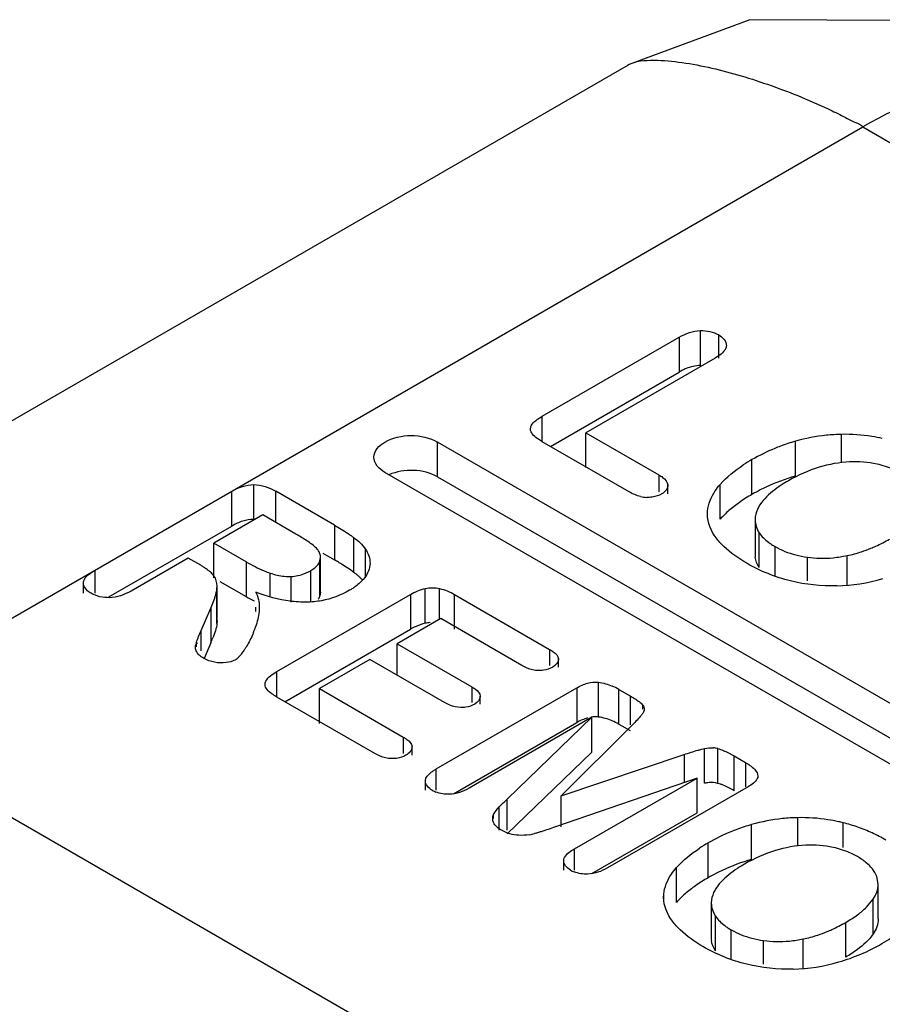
# Model space of a CAD drawing. Header units: millimetres. Extents: x 186 to 1445, y 622 to 1655.
# Tile 16 of 30: x 924.07 to 928.12, y 1220.42 to 1225.04. Entities that reach past the tile are written whole.
import ezdxf

# ---------------------------------------------------------------- set-up
doc = ezdxf.new("R2010")
doc.units = ezdxf.units.MM
doc.header["$LTSCALE"] = 148.057049
doc.layers.get('0').update_dxf_attribs({"linetype": 'CONTINUOUS'})

msp = doc.modelspace()

# ---------------------------------------------------------------- linework, layer by layer
at = {"color": 7, "linetype": 'CONTINUOUS'}
for p, q in [((926.9308, 1224.8273), (922.1225, 1222.0512)), ((923.2243, 1221.7607), (928.0326, 1224.5367)), ((928.0326, 1224.5367), (932.841, 1221.7607)), ((927.2696, 1223.4167), (927.2696, 1223.58)), ((926.5275, 1223.1779), (927.1701, 1223.5488)), ((927.1701, 1223.5488), (927.1701, 1223.3855)), ((927.3561, 1223.4512), (927.3561, 1223.5597)), ((927.3391, 1223.4512), (926.7319, 1223.1007)), ((926.5654, 1223.0364), (927.1701, 1223.3855)), ((926.5275, 1223.0583), (926.5275, 1223.1779)), ((926.7319, 1222.9374), (926.7319, 1223.1007)), ((926.7319, 1223.1007), (927.0744, 1222.9029)), ((927.9326, 1222.9638), (927.9326, 1223.0929)), ((926.0351, 1222.8935), (926.0351, 1223.0568)), ((930.2777, 1220.6074), (926.0351, 1223.0568)), ((926.9356, 1222.8227), (926.5275, 1223.0583)), ((927.7158, 1222.8969), (927.7158, 1223.0603)), ((927.5121, 1222.8109), (927.5121, 1222.9742)), ((930.0302, 1220.4645), (925.7876, 1222.914)), ((926.0351, 1222.8935), (930.2553, 1220.457)), ((927.0744, 1222.9029), (927.0744, 1222.8227)), ((925.1723, 1222.6938), (925.1723, 1222.8571)), ((927.1168, 1222.8135), (927.1168, 1222.8552)), ((927.3634, 1222.6949), (927.3634, 1222.8582)), ((925.0687, 1222.6622), (925.0688, 1222.8256)), ((925.2759, 1222.679), (925.2759, 1222.8255)), ((925.5508, 1222.6668), (925.2759, 1222.8255)), ((925.2144, 1222.7145), (924.9851, 1222.5821)), ((925.3704, 1222.6244), (925.2144, 1222.7145)), ((927.3025, 1222.7187), (927.3032, 1222.733)), ((927.3032, 1222.7107), (927.3032, 1222.733)), ((927.5275, 1222.7064), (927.5266, 1222.6923)), ((924.4924, 1222.3295), (925.0687, 1222.6622)), ((925.5508, 1222.6668), (925.5508, 1222.5035)), ((927.5266, 1222.6923), (927.5266, 1222.529)), ((927.5462, 1222.4672), (927.5462, 1222.6305)), ((924.9851, 1222.4188), (924.9851, 1222.5821)), ((925.1365, 1222.4947), (924.9851, 1222.5821)), ((925.6429, 1222.4444), (925.6429, 1222.6077)), ((927.6208, 1222.4262), (927.6208, 1222.5658)), ((925.4973, 1222.5344), (925.5508, 1222.5035)), ((925.6966, 1222.4194), (925.6966, 1222.5545)), ((927.7722, 1222.4045), (927.7722, 1222.5158)), ((927.9589, 1222.3816), (927.9589, 1222.5236)), ((924.8639, 1222.5121), (924.5958, 1222.3573)), ((924.923, 1222.4779), (924.8639, 1222.5121)), ((925.1365, 1222.4947), (925.1365, 1222.3314)), ((925.4833, 1222.4986), (925.4862, 1222.5152)), ((925.4833, 1222.3353), (925.4833, 1222.4986)), ((925.4862, 1222.3519), (925.4862, 1222.5152)), ((924.4268, 1222.3465), (924.4268, 1222.4549)), ((925.2492, 1222.33), (925.2492, 1222.4415)), ((925.3482, 1222.3049), (925.3482, 1222.4257)), ((925.4404, 1222.3049), (925.4404, 1222.4533)), ((924.3722, 1222.3465), (924.3722, 1222.3977)), ((924.9993, 1222.3688), (924.9999, 1222.3803)), ((924.9999, 1222.217), (924.9999, 1222.3803)), ((925.0128, 1222.4027), (925.1365, 1222.3314)), ((924.9993, 1222.2055), (924.9993, 1222.3688)), ((925.281, 1221.9788), (925.9082, 1222.3409)), ((925.4862, 1222.3519), (925.4833, 1222.3353)), ((925.9082, 1222.3409), (925.9082, 1222.1776)), ((925.978, 1222.2057), (925.978, 1222.369)), ((926.0453, 1222.2279), (926.0453, 1222.3688)), ((926.1153, 1222.1776), (926.1153, 1222.3409)), ((926.1153, 1222.3409), (926.5615, 1222.0833)), ((924.9253, 1222.1723), (924.9703, 1222.2765)), ((924.9703, 1222.2765), (924.9703, 1222.1132)), ((925.182, 1222.2611), (925.182, 1222.2817)), ((925.1982, 1222.2817), (925.1971, 1222.2611)), ((924.9999, 1222.217), (924.9993, 1222.2055)), ((926.0504, 1222.2279), (925.8456, 1222.1096)), ((926.4312, 1222.0081), (926.0504, 1222.2279)), ((924.9253, 1222.077), (924.9253, 1222.1723)), ((925.3189, 1221.8374), (925.9082, 1222.1776)), ((924.9026, 1222.0956), (924.9026, 1222.1158)), ((924.9703, 1222.1132), (924.9389, 1222.0406)), ((925.8456, 1221.9624), (925.8456, 1222.1096)), ((925.8456, 1222.1096), (926.1961, 1221.9072)), ((926.5615, 1222.0833), (926.5615, 1222.0081)), ((925.7181, 1222.036), (925.4808, 1221.899)), ((926.0686, 1221.8336), (925.7181, 1222.036)), ((926.603, 1221.9998), (926.603, 1222.0383)), ((925.281, 1221.8592), (925.281, 1221.9788)), ((926.7909, 1221.7654), (926.7909, 1221.9287)), ((925.4808, 1221.7357), (925.4808, 1221.899)), ((925.4808, 1221.899), (925.8746, 1221.6716)), ((926.0288, 1221.5215), (926.689, 1221.9026)), ((926.1961, 1221.9072), (926.1961, 1221.8336)), ((926.689, 1221.9026), (926.689, 1221.7393)), ((926.887, 1221.7321), (926.887, 1221.8954)), ((926.887, 1221.8954), (926.9394, 1221.8651)), ((925.7403, 1221.5941), (925.281, 1221.8592)), ((926.236, 1221.8264), (926.236, 1221.8638)), ((926.9394, 1221.8651), (926.9394, 1221.7294)), ((926.9991, 1221.8021), (926.9991, 1221.8208)), ((928.0327, 1218.9846), (923.2243, 1221.7607)), ((926.1107, 1221.4054), (926.689, 1221.7393)), ((926.7601, 1221.7643), (926.1842, 1221.4318)), ((926.3623, 1221.3802), (926.7601, 1221.7643)), ((926.9513, 1221.7294), (926.6156, 1221.3956)), ((926.7601, 1221.601), (926.7601, 1221.7643)), ((926.887, 1221.7321), (926.9394, 1221.7018)), ((925.8746, 1221.6716), (925.8746, 1221.5941)), ((925.9156, 1221.5862), (925.9156, 1221.6263)), ((926.7601, 1221.601), (926.3623, 1221.2169)), ((927.2894, 1221.4544), (927.2894, 1221.6177)), ((927.3514, 1221.4541), (927.3514, 1221.6174)), ((926.6156, 1221.3956), (927.1938, 1221.5895)), ((927.1938, 1221.5895), (927.1938, 1221.4582)), ((927.4288, 1221.4193), (927.4288, 1221.5826)), ((927.4288, 1221.5826), (927.4812, 1221.5523)), ((927.4812, 1221.5523), (927.4812, 1221.438)), ((926.0288, 1221.4216), (926.0288, 1221.5215)), ((925.9781, 1221.4216), (925.9781, 1221.4672)), ((927.2541, 1221.4791), (926.5888, 1221.2494)), ((926.6782, 1221.1466), (927.2541, 1221.4791)), ((927.2541, 1221.3158), (927.2541, 1221.4791)), ((927.5384, 1221.4968), (927.5399, 1221.4884)), ((927.4937, 1221.438), (926.8335, 1221.0569)), ((926.3623, 1221.234), (926.3623, 1221.3802)), ((926.6156, 1221.2494), (926.6156, 1221.3956)), ((926.3247, 1221.234), (926.3247, 1221.3434)), ((926.7601, 1221.0306), (927.2541, 1221.3158)), ((926.2986, 1221.2888), (926.2986, 1221.3076)), ((927.727, 1221.1638), (927.727, 1221.2929)), ((927.9404, 1221.1531), (927.9404, 1221.2688)), ((927.5102, 1221.0969), (927.5102, 1221.2602)), ((926.6782, 1221.047), (926.6782, 1221.1466)), ((927.3064, 1221.0109), (927.3064, 1221.1742)), ((926.6278, 1221.047), (926.6278, 1221.0927)), ((927.1578, 1220.8949), (927.1578, 1221.0582)), ((928.1053, 1220.9805), (928.0981, 1221.0174)), ((928.1053, 1220.8172), (928.1053, 1220.9805)), ((927.0969, 1220.9187), (927.0976, 1220.933)), ((927.0976, 1220.9107), (927.0976, 1220.933)), ((927.3218, 1220.9064), (927.3209, 1220.8923)), ((928.0811, 1220.7468), (928.0811, 1220.9101)), ((927.3209, 1220.8923), (927.3209, 1220.729)), ((927.3406, 1220.6672), (927.3406, 1220.8305)), ((927.4151, 1220.6262), (927.4151, 1220.7658)), ((927.9524, 1220.6379), (927.9524, 1220.8012)), ((927.5665, 1220.6045), (927.5665, 1220.7158)), ((927.7532, 1220.5816), (927.7532, 1220.7236))]:
    msp.add_line(p, q, dxfattribs=at)
msp.add_lwpolyline([(929.1346, 1224.8275), (928.5878, 1225.0349), (927.5013, 1225.0402), (926.9308, 1224.8275)], dxfattribs=at)
for centre, radius, start, end in [((927.9526, 1222.2287), 0.8646, 96.0412, 105.8966), ((927.9499, 1222.2467), 0.8464, 91.1665, 95.9826), ((927.9489, 1222.2838), 0.8093, 81.0641, 91.1525), ((927.9462, 1222.2675), 0.8258, 77.5523, 81.0521), ((927.9595, 1222.1989), 0.8951, 112.3556, 119.9918), ((927.961, 1222.1952), 0.8991, 110.5126, 112.3547), ((927.9633, 1222.189), 0.9058, 105.856, 110.5077), ((927.9275, 1222.2531), 0.8321, 119.946, 123.2377), ((927.9624, 1222.0285), 0.9027, 105.853, 115.2073), ((927.9589, 1222.0369), 0.8937, 115.2291, 117.1961), ((927.0244, 1222.9539), 0.1569, 257.0252, 267.5045), ((927.9584, 1222.0377), 0.8927, 117.1963, 119.9995), ((927.8018, 1222.8803), 0.363, 240.0772, 248.1173), ((927.8075, 1223.1961), 0.6902, 292.4106, 294.4434), ((927.7807, 1223.2532), 0.7533, 294.4999, 300.0603), ((927.6317, 1222.5289), 0.1052, 179.9743, 186.9038), ((927.8395, 1222.9769), 0.4659, 261.6898, 269.0282), ((927.8391, 1223.1081), 0.5967, 281.5819, 288.3398), ((927.8224, 1223.1593), 0.6504, 288.3159, 292.4287), ((924.7932, 1221.1907), 1.5158, 59.1772, 60.0125), ((924.9089, 1221.3848), 1.2898, 58.4248, 59.1738), ((925.4171, 1222.922), 0.509, 247.4032, 250.7414), ((925.3385, 1222.6643), 0.2388, 264.5006, 272.3139), ((927.8855, 1223.2454), 0.8642, 271.6573, 286.1647), ((925.5641, 1223.0705), 0.8539, 239.9461, 242.844), ((926.0117, 1222.0473), 0.162, 93.9546, 101.993), ((924.7834, 1222.3228), 0.4195, 337.3806, 341.3373), ((924.2637, 1222.4191), 0.7699, 336.5872, 338.4816), ((926.7429, 1221.6466), 0.2875, 59.9214, 66.8764), ((926.7638, 1221.5413), 0.2257, 74.5291, 83.1069), ((926.7566, 1221.5153), 0.2527, 66.862, 74.5282), ((926.7429, 1221.4832), 0.2876, 59.9217, 66.8628), ((927.3208, 1221.494), 0.1271, 76.0945, 85.2755), ((926.0784, 1221.5389), 0.1355, 239.9922, 247.9437), ((927.747, 1220.4287), 0.8646, 96.0412, 105.8966), ((927.7442, 1220.4467), 0.8464, 91.1665, 95.9826), ((927.7433, 1220.4838), 0.8093, 81.0641, 91.1525), ((927.7405, 1220.4675), 0.8258, 77.5523, 81.0521), ((927.7371, 1220.4517), 0.842, 76.0283, 77.5571), ((927.7527, 1220.514), 0.7778, 70.74, 76.0366), ((927.7539, 1220.3989), 0.8951, 112.3556, 119.9918), ((927.7554, 1220.3952), 0.8991, 110.5126, 112.3546), ((927.7577, 1220.3889), 0.9058, 105.856, 110.5077), ((927.7545, 1220.5196), 0.7719, 65.362, 70.7278), ((927.7499, 1220.51), 0.7826, 59.9911, 65.3495), ((926.4334, 1221.4287), 0.2185, 279.1072, 285.2493), ((927.7218, 1220.4531), 0.8321, 119.946, 123.2378), ((927.7568, 1220.2285), 0.9027, 105.853, 115.2073), ((927.828, 1220.7993), 0.3586, 60.0551, 66.5011), ((926.7294, 1221.1682), 0.14, 239.9716, 248.0988), ((927.7532, 1220.2369), 0.8937, 115.2291, 117.196), ((927.7528, 1220.2377), 0.8927, 117.1963, 119.9995), ((927.5962, 1221.0803), 0.363, 240.0772, 248.1173), ((927.6018, 1221.3961), 0.6902, 292.4106, 294.4434), ((927.575, 1221.4532), 0.7533, 294.4999, 300.0603), ((927.4261, 1220.7289), 0.1052, 179.9743, 186.9038), ((927.6339, 1221.1769), 0.4659, 261.6898, 269.0281), ((927.6335, 1221.3081), 0.5967, 281.5819, 288.3399), ((927.6168, 1221.3593), 0.6504, 288.3159, 292.4287), ((927.6998, 1221.4359), 0.8472, 299.9349, 303.3077), ((927.663, 1221.4984), 0.9198, 286.252, 299.9762), ((927.6798, 1221.4454), 0.8642, 271.6573, 286.1648)]:
    msp.add_arc(centre, radius, start, end, dxfattribs=at)
for points, knots in [([(926.9308, 1224.8276), (926.9663, 1224.8476), (927.0563, 1224.853), (927.2333, 1224.8367), (927.4183, 1224.7915), (927.6035, 1224.7315), (927.7465, 1224.6771), (927.8651, 1224.6244), (927.9492, 1224.5825), (927.9956, 1224.5564), (928.0252, 1224.5481), (928.0326, 1224.5367)], [0, 0, 0, 0, 0.105412, 0.220181, 0.464554, 0.592465, 0.723941, 0.859324, 0.928643, 0.964936, 1, 1, 1, 1]), ([(929.1344, 1224.8272), (929.0847, 1224.8561), (928.9068, 1224.8488), (928.5376, 1224.7716), (928.224, 1224.6472), (928.0326, 1224.5367)], [0, 0, 0, 0, 0.149002, 0.427441, 1, 1, 1, 1]), ([(927.392, 1223.5094), (927.3917, 1223.5044), (927.3834, 1223.478), (927.358, 1223.4622), (927.3391, 1223.4512)], [0, 0, 0, 0, 0.184718, 1, 1, 1, 1]), ([(927.2025, 1223.4016), (927.197, 1223.3994), (927.186, 1223.3943), (927.1754, 1223.3886), (927.1701, 1223.3855)], [0, 0, 0, 0, 0.489317, 1, 1, 1, 1]), ([(926.4721, 1223.1184), (926.4721, 1223.1233), (926.4808, 1223.1508), (926.5077, 1223.1664), (926.5275, 1223.1779)], [0, 0, 0, 0, 0.17456, 1, 1, 1, 1]), ([(926.5275, 1223.0583), (926.5192, 1223.0631), (926.4967, 1223.0773), (926.4718, 1223.1003), (926.4721, 1223.1184)], [0, 0, 0, 0, 0.34836, 1, 1, 1, 1]), ([(927.0744, 1222.9029), (927.0807, 1222.8993), (927.0985, 1222.888), (927.1156, 1222.8696), (927.1168, 1222.8552)], [0, 0, 0, 0, 0.331472, 1, 1, 1, 1]), ([(927.3032, 1222.733), (927.3064, 1222.7664), (927.3259, 1222.8118), (927.3548, 1222.8483), (927.3634, 1222.8582)], [0, 0, 0, 0, 0.718799, 1, 1, 1, 1]), ([(927.6834, 1222.8753), (927.6719, 1222.8687), (927.6322, 1222.8444), (927.5948, 1222.8155), (927.5723, 1222.7909)], [0, 0, 0, 0, 0.283976, 1, 1, 1, 1]), ([(927.0434, 1222.7983), (927.0392, 1222.7977), (927.0306, 1222.797), (927.0219, 1222.797), (927.0176, 1222.7972)], [0, 0, 0, 0, 0.492763, 1, 1, 1, 1]), ([(925.6149, 1222.6273), (925.6198, 1222.624), (925.6293, 1222.6176), (925.6385, 1222.6109), (925.6429, 1222.6077)], [0, 0, 0, 0, 0.518605, 1, 1, 1, 1]), ([(925.474, 1222.5497), (925.4718, 1222.5529), (925.4564, 1222.5698), (925.4373, 1222.5826), (925.4216, 1222.5931)], [0, 0, 0, 0, 0.168458, 1, 1, 1, 1]), ([(927.5897, 1222.5861), (927.5945, 1222.5825), (927.6047, 1222.5754), (927.6153, 1222.569), (927.6208, 1222.5658)], [0, 0, 0, 0, 0.484274, 1, 1, 1, 1]), ([(925.4862, 1222.5152), (925.4862, 1222.5211), (925.4838, 1222.5335), (925.4777, 1222.5444), (925.474, 1222.5497)], [0, 0, 0, 0, 0.473668, 1, 1, 1, 1]), ([(924.9488, 1222.4616), (924.9448, 1222.4644), (924.9363, 1222.47), (924.9276, 1222.4753), (924.923, 1222.4779)], [0, 0, 0, 0, 0.481065, 1, 1, 1, 1]), ([(925.4747, 1222.4825), (925.4766, 1222.4851), (925.4798, 1222.4902), (925.4823, 1222.4958), (925.4833, 1222.4986)], [0, 0, 0, 0, 0.511405, 1, 1, 1, 1]), ([(924.3722, 1222.3977), (924.3728, 1222.4026), (924.3826, 1222.4284), (924.4077, 1222.4439), (924.4268, 1222.4549)], [0, 0, 0, 0, 0.181948, 1, 1, 1, 1]), ([(925.4108, 1222.439), (925.4158, 1222.4409), (925.4259, 1222.4453), (925.4356, 1222.4505), (925.4404, 1222.4533)], [0, 0, 0, 0, 0.494064, 1, 1, 1, 1]), ([(925.6645, 1222.4269), (925.6611, 1222.4299), (925.654, 1222.4359), (925.6467, 1222.4415), (925.6429, 1222.4444)], [0, 0, 0, 0, 0.4883, 1, 1, 1, 1]), ([(925.6828, 1222.4088), (925.68, 1222.4119), (925.6741, 1222.4181), (925.6678, 1222.424), (925.6645, 1222.4269)], [0, 0, 0, 0, 0.487244, 1, 1, 1, 1]), ([(924.4086, 1222.3465), (924.4024, 1222.35), (924.3845, 1222.3612), (924.3704, 1222.3833), (924.3722, 1222.3977)], [0, 0, 0, 0, 0.328627, 1, 1, 1, 1]), ([(925.65, 1222.3786), (925.6457, 1222.3754), (925.6367, 1222.3692), (925.6273, 1222.3634), (925.6225, 1222.3606)], [0, 0, 0, 0, 0.48824, 1, 1, 1, 1]), ([(924.9936, 1222.3397), (924.995, 1222.3447), (924.9973, 1222.3544), (924.9989, 1222.3642), (924.9993, 1222.3688)], [0, 0, 0, 0, 0.529288, 1, 1, 1, 1]), ([(925.4833, 1222.3353), (925.4823, 1222.3325), (925.4797, 1222.3267), (925.4763, 1222.3214), (925.4744, 1222.3189)], [0, 0, 0, 0, 0.488211, 1, 1, 1, 1]), ([(925.9309, 1222.1895), (925.9271, 1222.1877), (925.9194, 1222.1839), (925.9119, 1222.1798), (925.9082, 1222.1776)], [0, 0, 0, 0, 0.492439, 1, 1, 1, 1]), ([(924.8983, 1222.0956), (924.8983, 1222.0988), (924.8998, 1222.1059), (924.9045, 1222.1115), (924.9074, 1222.114)], [0, 0, 0, 0, 0.457697, 1, 1, 1, 1]), ([(925.1425, 1222.104), (925.1398, 1222.0994), (925.1344, 1222.0905), (925.1286, 1222.0819), (925.1256, 1222.0777)], [0, 0, 0, 0, 0.508572, 1, 1, 1, 1]), ([(924.902, 1222.077), (924.901, 1222.0801), (924.8991, 1222.0861), (924.8982, 1222.0925), (924.8983, 1222.0956)], [0, 0, 0, 0, 0.505902, 1, 1, 1, 1]), ([(925.1256, 1222.0777), (925.1217, 1222.0721), (925.1143, 1222.0621), (925.1064, 1222.0525), (925.1026, 1222.0483)], [0, 0, 0, 0, 0.547687, 1, 1, 1, 1]), ([(926.5615, 1222.0833), (926.5676, 1222.0798), (926.5845, 1222.069), (926.602, 1222.052), (926.603, 1222.0383)], [0, 0, 0, 0, 0.338281, 1, 1, 1, 1]), ([(925.1026, 1222.0483), (925.0998, 1222.0452), (925.0946, 1222.0399), (925.0886, 1222.0353), (925.0858, 1222.0337)], [0, 0, 0, 0, 0.562026, 1, 1, 1, 1]), ([(926.4563, 1221.9955), (926.4521, 1221.9973), (926.4436, 1222.0012), (926.4353, 1222.0057), (926.4312, 1222.0081)], [0, 0, 0, 0, 0.488757, 1, 1, 1, 1]), ([(925.2255, 1221.9193), (925.2256, 1221.9242), (925.2343, 1221.9517), (925.2611, 1221.9673), (925.281, 1221.9788)], [0, 0, 0, 0, 0.17456, 1, 1, 1, 1]), ([(926.5328, 1221.9851), (926.5288, 1221.9845), (926.5208, 1221.9837), (926.5127, 1221.9836), (926.5086, 1221.9837)], [0, 0, 0, 0, 0.493024, 1, 1, 1, 1]), ([(925.281, 1221.8592), (925.2726, 1221.864), (925.2502, 1221.8782), (925.2252, 1221.9013), (925.2255, 1221.9193)], [0, 0, 0, 0, 0.348361, 1, 1, 1, 1]), ([(926.1961, 1221.9072), (926.2019, 1221.9038), (926.2183, 1221.8934), (926.2349, 1221.877), (926.236, 1221.8638)], [0, 0, 0, 0, 0.337378, 1, 1, 1, 1]), ([(926.0932, 1221.8214), (926.0891, 1221.8231), (926.0808, 1221.8269), (926.0727, 1221.8312), (926.0686, 1221.8336)], [0, 0, 0, 0, 0.488529, 1, 1, 1, 1]), ([(926.9394, 1221.8651), (926.9466, 1221.861), (926.9676, 1221.848), (926.9893, 1221.8341), (926.9991, 1221.8208)], [0, 0, 0, 0, 0.334611, 1, 1, 1, 1]), ([(926.1678, 1221.8118), (926.164, 1221.8112), (926.1562, 1221.8104), (926.1483, 1221.8102), (926.1443, 1221.8103)], [0, 0, 0, 0, 0.491635, 1, 1, 1, 1]), ([(927.0003, 1221.7846), (926.9979, 1221.781), (926.983, 1221.7614), (926.9655, 1221.7439), (926.9513, 1221.7294)], [0, 0, 0, 0, 0.175615, 1, 1, 1, 1]), ([(926.9991, 1221.8208), (927.0012, 1221.818), (927.0046, 1221.8121), (927.0059, 1221.8053), (927.0059, 1221.8021)], [0, 0, 0, 0, 0.522776, 1, 1, 1, 1]), ([(927.0059, 1221.8021), (927.0059, 1221.7992), (927.0048, 1221.793), (927.002, 1221.7874), (927.0003, 1221.7846)], [0, 0, 0, 0, 0.473394, 1, 1, 1, 1]), ([(926.7909, 1221.7654), (926.7852, 1221.766), (926.7736, 1221.7666), (926.7621, 1221.7656), (926.7564, 1221.7647)], [0, 0, 0, 0, 0.49427, 1, 1, 1, 1]), ([(925.8746, 1221.6716), (925.8806, 1221.6682), (925.8976, 1221.6574), (925.9145, 1221.64), (925.9156, 1221.6263)], [0, 0, 0, 0, 0.332792, 1, 1, 1, 1]), ([(925.7654, 1221.5816), (925.7612, 1221.5834), (925.7527, 1221.5872), (925.7444, 1221.5917), (925.7403, 1221.5941)], [0, 0, 0, 0, 0.490446, 1, 1, 1, 1]), ([(927.2589, 1221.61), (927.2644, 1221.6115), (927.2745, 1221.6143), (927.2847, 1221.6167), (927.2894, 1221.6177)], [0, 0, 0, 0, 0.541883, 1, 1, 1, 1]), ([(927.4022, 1221.5971), (927.4065, 1221.5949), (927.4155, 1221.5901), (927.4243, 1221.5852), (927.4288, 1221.5826)], [0, 0, 0, 0, 0.481243, 1, 1, 1, 1]), ([(925.8434, 1221.5714), (925.8393, 1221.5709), (925.8309, 1221.5701), (925.8225, 1221.57), (925.8182, 1221.5701)], [0, 0, 0, 0, 0.490022, 1, 1, 1, 1]), ([(927.4812, 1221.5523), (927.4885, 1221.5481), (927.5109, 1221.5339), (927.5322, 1221.514), (927.5384, 1221.4968)], [0, 0, 0, 0, 0.317296, 1, 1, 1, 1]), ([(926.0025, 1221.5038), (926.0063, 1221.5069), (926.0149, 1221.5131), (926.0239, 1221.5186), (926.0288, 1221.5215)], [0, 0, 0, 0, 0.468033, 1, 1, 1, 1]), ([(927.3104, 1221.4575), (927.3069, 1221.4572), (927.2999, 1221.4564), (927.2929, 1221.4552), (927.2894, 1221.4544)], [0, 0, 0, 0, 0.493482, 1, 1, 1, 1]), ([(927.3773, 1221.4453), (927.3728, 1221.4472), (927.3643, 1221.4504), (927.3555, 1221.4531), (927.3514, 1221.4541)], [0, 0, 0, 0, 0.531675, 1, 1, 1, 1]), ([(927.5399, 1221.4884), (927.5399, 1221.4843), (927.5331, 1221.461), (927.5104, 1221.4477), (927.4937, 1221.438)], [0, 0, 0, 0, 0.17571, 1, 1, 1, 1]), ([(926.2943, 1221.2888), (926.2943, 1221.292), (926.295, 1221.2985), (926.2972, 1221.3046), (926.2986, 1221.3076)], [0, 0, 0, 0, 0.489301, 1, 1, 1, 1]), ([(926.2982, 1221.2704), (926.297, 1221.2734), (926.295, 1221.2794), (926.2943, 1221.2857), (926.2943, 1221.2888)], [0, 0, 0, 0, 0.511802, 1, 1, 1, 1]), ([(926.522, 1221.2271), (926.5164, 1221.2254), (926.5061, 1221.2222), (926.4957, 1221.2192), (926.4909, 1221.2179)], [0, 0, 0, 0, 0.543588, 1, 1, 1, 1]), ([(926.6278, 1221.0927), (926.6282, 1221.0973), (926.6366, 1221.1219), (926.6604, 1221.1363), (926.6782, 1221.1466)], [0, 0, 0, 0, 0.184048, 1, 1, 1, 1]), ([(927.0976, 1220.933), (927.1008, 1220.9664), (927.1202, 1221.0118), (927.1491, 1221.0483), (927.1578, 1221.0582)], [0, 0, 0, 0, 0.718799, 1, 1, 1, 1]), ([(927.4777, 1221.0753), (927.4663, 1221.0686), (927.4266, 1221.0444), (927.3891, 1221.0155), (927.3667, 1220.9909)], [0, 0, 0, 0, 0.283976, 1, 1, 1, 1]), ([(927.3841, 1220.7861), (927.3889, 1220.7825), (927.3991, 1220.7754), (927.4096, 1220.7689), (927.4151, 1220.7658)], [0, 0, 0, 0, 0.484274, 1, 1, 1, 1])]:
    msp.add_open_spline(points, degree=3, knots=knots, dxfattribs=at)
for points in [[(927.1701, 1223.5488), (927.2002, 1223.5662), (927.2349, 1223.579), (927.2696, 1223.58)], [(927.2696, 1223.58), (927.2993, 1223.5809), (927.3305, 1223.5745), (927.3561, 1223.5597)], [(927.3561, 1223.5597), (927.374, 1223.5494), (927.3932, 1223.5299), (927.392, 1223.5094)], [(927.2696, 1223.4167), (927.2467, 1223.416), (927.2237, 1223.4103), (927.2025, 1223.4016)], [(925.7876, 1223.0568), (925.859, 1223.0981), (925.9636, 1223.0981), (926.0351, 1223.0568)], [(925.7363, 1222.9854), (925.7363, 1223.0147), (925.7622, 1223.0422), (925.7876, 1223.0568)], [(925.7876, 1222.914), (925.7622, 1222.9286), (925.7363, 1222.9561), (925.7363, 1222.9854)], [(926.0351, 1222.8935), (925.9692, 1222.9316), (925.8771, 1222.933), (925.8071, 1222.9032)], [(927.3634, 1222.8582), (927.3944, 1222.8936), (927.4321, 1222.9233), (927.4714, 1222.9491)], [(927.8279, 1222.9384), (927.7776, 1222.9233), (927.7289, 1222.9016), (927.6834, 1222.8753)], [(927.9702, 1222.9638), (927.9221, 1222.9615), (927.8741, 1222.9521), (927.8279, 1222.9384)], [(928.0994, 1222.9531), (928.0572, 1222.9626), (928.0134, 1222.9659), (927.9702, 1222.9638)], [(928.1766, 1222.9282), (928.1518, 1222.939), (928.1258, 1222.9472), (928.0994, 1222.9531)], [(925.0688, 1222.8256), (925.1, 1222.8436), (925.1362, 1222.8571), (925.1723, 1222.8571)], [(925.1723, 1222.8571), (925.2084, 1222.8571), (925.2446, 1222.8436), (925.2759, 1222.8255)], [(927.1168, 1222.8552), (927.1183, 1222.8386), (927.1037, 1222.8218), (927.0892, 1222.8135)], [(926.9892, 1222.8011), (926.9704, 1222.8054), (926.9523, 1222.8131), (926.9356, 1222.8227)], [(927.0892, 1222.8135), (927.0753, 1222.8054), (927.0593, 1222.8004), (927.0434, 1222.7983)], [(927.5121, 1222.8109), (927.4919, 1222.7992), (927.4722, 1222.7868), (927.4531, 1222.7734)], [(927.4531, 1222.7734), (927.4359, 1222.7614), (927.4193, 1222.7485), (927.4035, 1222.7347)], [(927.5723, 1222.7909), (927.5508, 1222.7673), (927.5315, 1222.738), (927.5275, 1222.7064)], [(927.3438, 1222.6069), (927.3203, 1222.6389), (927.3026, 1222.679), (927.3026, 1222.7187)], [(927.4035, 1222.7347), (927.3893, 1222.7223), (927.3758, 1222.7091), (927.3634, 1222.6949)], [(925.1205, 1222.6855), (925.1025, 1222.6798), (925.0851, 1222.6717), (925.0687, 1222.6622)], [(925.1723, 1222.6938), (925.1548, 1222.6938), (925.1372, 1222.6907), (925.1205, 1222.6855)], [(925.5508, 1222.6668), (925.5725, 1222.6543), (925.594, 1222.6412), (925.6149, 1222.6273)], [(927.5266, 1222.6923), (927.5266, 1222.6707), (927.5342, 1222.6484), (927.5462, 1222.6305)], [(925.4216, 1222.5931), (925.4049, 1222.6041), (925.3877, 1222.6144), (925.3704, 1222.6244)], [(927.5462, 1222.6305), (927.5578, 1222.6133), (927.5732, 1222.5985), (927.5897, 1222.5861)], [(925.6429, 1222.6077), (925.6631, 1222.5926), (925.6826, 1222.5754), (925.6966, 1222.5545)], [(927.3801, 1222.566), (927.3669, 1222.5786), (927.3546, 1222.5922), (927.3438, 1222.6069)], [(927.4876, 1222.4876), (927.4492, 1222.5097), (927.4121, 1222.5352), (927.3801, 1222.566)], [(925.6966, 1222.5545), (925.7098, 1222.5349), (925.7186, 1222.5107), (925.7184, 1222.4871)], [(927.5462, 1222.4672), (927.5364, 1222.4817), (927.5294, 1222.4989), (927.5273, 1222.5163)], [(927.6666, 1222.5435), (927.6832, 1222.5368), (927.7004, 1222.5313), (927.7178, 1222.5267)], [(927.7178, 1222.5267), (927.7357, 1222.5221), (927.7539, 1222.5185), (927.7722, 1222.5158)], [(927.8937, 1222.5136), (927.9156, 1222.5158), (927.9373, 1222.5192), (927.9589, 1222.5236)], [(925.1365, 1222.4947), (925.1639, 1222.4788), (925.1922, 1222.4642), (925.2215, 1222.4521)], [(925.4404, 1222.4533), (925.4534, 1222.4608), (925.4659, 1222.4703), (925.4747, 1222.4825)], [(925.6429, 1222.4444), (925.624, 1222.4584), (925.6043, 1222.4713), (925.5842, 1222.4836)], [(925.7184, 1222.4871), (925.7181, 1222.463), (925.7074, 1222.4384), (925.6925, 1222.4194)], [(927.6931, 1222.4045), (927.6214, 1222.4222), (927.5516, 1222.4506), (927.4876, 1222.4876)], [(927.8316, 1222.511), (927.8523, 1222.5106), (927.8731, 1222.5116), (927.8937, 1222.5136)], [(924.9855, 1222.4279), (924.9757, 1222.4413), (924.9624, 1222.4521), (924.9488, 1222.4616)], [(924.9999, 1222.3803), (924.9999, 1222.3969), (924.9953, 1222.4145), (924.9855, 1222.4279)], [(925.2492, 1222.4415), (925.2706, 1222.434), (925.293, 1222.4287), (925.3156, 1222.4266)], [(925.3482, 1222.4257), (925.3695, 1222.4265), (925.3909, 1222.4312), (925.4108, 1222.439)], [(925.6925, 1222.4194), (925.6803, 1222.404), (925.6658, 1222.3903), (925.65, 1222.3786)], [(927.9104, 1222.3816), (927.8376, 1222.3795), (927.7639, 1222.3871), (927.6931, 1222.4045)], [(924.4945, 1222.3259), (924.4651, 1222.3255), (924.4341, 1222.3318), (924.4086, 1222.3465)], [(924.5958, 1222.3573), (924.5652, 1222.3396), (924.5298, 1222.3265), (924.4945, 1222.3259)], [(924.9703, 1222.2765), (924.9792, 1222.2971), (924.9876, 1222.318), (924.9936, 1222.3397)], [(925.3433, 1222.3096), (925.2882, 1222.3169), (925.234, 1222.332), (925.182, 1222.3514)], [(925.182, 1222.3514), (925.193, 1222.3302), (925.1982, 1222.3056), (925.1982, 1222.2817)], [(925.6225, 1222.3606), (925.5817, 1222.3371), (925.5364, 1222.3201), (925.4901, 1222.3117)], [(925.9082, 1222.3409), (925.9299, 1222.3534), (925.9535, 1222.3638), (925.978, 1222.369)], [(925.978, 1222.369), (926, 1222.3737), (926.0234, 1222.3737), (926.0453, 1222.3688)], [(926.0453, 1222.3688), (926.0698, 1222.3634), (926.0936, 1222.3535), (926.1153, 1222.3409)], [(925.4204, 1222.3049), (925.3947, 1222.3045), (925.3688, 1222.3062), (925.3433, 1222.3096)], [(925.4901, 1222.3117), (925.4671, 1222.3075), (925.4438, 1222.3053), (925.4204, 1222.3049)], [(925.1971, 1222.2611), (925.1944, 1222.2365), (925.1887, 1222.2121), (925.1808, 1222.1886)], [(924.9993, 1222.2055), (924.997, 1222.1818), (924.9887, 1222.1589), (924.98, 1222.1367)], [(925.978, 1222.2057), (925.9618, 1222.2023), (925.9459, 1222.1965), (925.9309, 1222.1895)], [(924.9026, 1222.1158), (924.9092, 1222.135), (924.9172, 1222.1537), (924.9253, 1222.1723)], [(925.1706, 1222.1615), (925.1624, 1222.1418), (925.1532, 1222.1224), (925.1425, 1222.104)], [(924.9367, 1222.0416), (924.9224, 1222.0498), (924.907, 1222.0612), (924.902, 1222.077)], [(924.9884, 1222.0227), (924.9704, 1222.0263), (924.9526, 1222.0324), (924.9367, 1222.0416)], [(925.042, 1222.0209), (925.0243, 1222.0186), (925.006, 1222.0193), (924.9884, 1222.0227)], [(925.0858, 1222.0337), (925.0726, 1222.0261), (925.0571, 1222.0228), (925.042, 1222.0209)], [(926.603, 1222.0383), (926.6043, 1222.0227), (926.5898, 1222.0076), (926.5763, 1221.9998)], [(926.5086, 1221.9837), (926.4907, 1221.9842), (926.4728, 1221.9887), (926.4563, 1221.9955)], [(926.5763, 1221.9998), (926.563, 1221.9922), (926.5479, 1221.9872), (926.5328, 1221.9851)], [(926.689, 1221.9026), (926.705, 1221.9119), (926.7222, 1221.9197), (926.7401, 1221.9245)], [(926.7401, 1221.9245), (926.7565, 1221.9289), (926.774, 1221.9307), (926.7909, 1221.9287)], [(926.7909, 1221.9287), (926.8132, 1221.926), (926.8352, 1221.9198), (926.8558, 1221.911)], [(926.2098, 1221.8264), (926.197, 1221.819), (926.1825, 1221.814), (926.1678, 1221.8118)], [(926.236, 1221.8638), (926.2372, 1221.8486), (926.223, 1221.834), (926.2098, 1221.8264)], [(926.1443, 1221.8103), (926.1269, 1221.8105), (926.1094, 1221.8148), (926.0932, 1221.8214)], [(926.7401, 1221.7612), (926.7222, 1221.7564), (926.705, 1221.7486), (926.689, 1221.7393)], [(925.9156, 1221.6263), (925.9168, 1221.6099), (925.9013, 1221.5944), (925.8871, 1221.5862)], [(927.1938, 1221.5895), (927.2153, 1221.5967), (927.237, 1221.6037), (927.2589, 1221.61)], [(927.2894, 1221.6177), (927.3031, 1221.6206), (927.3173, 1221.6218), (927.3313, 1221.6207)], [(927.3514, 1221.6174), (927.3691, 1221.613), (927.3859, 1221.6053), (927.4022, 1221.5971)], [(925.8182, 1221.5701), (925.8002, 1221.5705), (925.7821, 1221.5748), (925.7654, 1221.5816)], [(925.8871, 1221.5862), (925.8738, 1221.5785), (925.8586, 1221.5735), (925.8434, 1221.5714)], [(925.9781, 1221.4672), (925.9791, 1221.4818), (925.9911, 1221.4946), (926.0025, 1221.5038)], [(926.0106, 1221.4216), (925.9944, 1221.4309), (925.9769, 1221.4486), (925.9781, 1221.4672)], [(927.3514, 1221.4541), (927.3381, 1221.4574), (927.3241, 1221.4585), (927.3104, 1221.4575)], [(926.0908, 1221.4028), (926.0694, 1221.4021), (926.0473, 1221.4053), (926.0275, 1221.4133)], [(926.1842, 1221.4318), (926.156, 1221.4155), (926.1234, 1221.4039), (926.0908, 1221.4028)], [(927.4288, 1221.4193), (927.4121, 1221.4289), (927.3951, 1221.438), (927.3773, 1221.4453)], [(926.3247, 1221.3434), (926.3369, 1221.356), (926.3498, 1221.3679), (926.3623, 1221.3802)], [(926.2986, 1221.3076), (926.3049, 1221.321), (926.3145, 1221.3327), (926.3247, 1221.3434)], [(926.3356, 1221.234), (926.3205, 1221.2426), (926.3051, 1221.2544), (926.2982, 1221.2704)], [(926.4169, 1221.21), (926.3887, 1221.211), (926.36, 1221.2198), (926.3356, 1221.234)], [(926.5888, 1221.2494), (926.5666, 1221.2417), (926.5444, 1221.2342), (926.522, 1221.2271)], [(926.468, 1221.2129), (926.4512, 1221.2102), (926.434, 1221.2094), (926.4169, 1221.21)], [(927.1578, 1221.0582), (927.1888, 1221.0936), (927.2264, 1221.1233), (927.2657, 1221.1491)], [(927.6223, 1221.1383), (927.5719, 1221.1233), (927.5233, 1221.1015), (927.4777, 1221.0753)], [(927.7646, 1221.1638), (927.7165, 1221.1615), (927.6685, 1221.1521), (927.6223, 1221.1383)], [(927.8938, 1221.1531), (927.8516, 1221.1626), (927.8077, 1221.1659), (927.7646, 1221.1638)], [(927.971, 1221.1282), (927.9462, 1221.139), (927.9201, 1221.1472), (927.8938, 1221.1531)], [(926.6594, 1221.047), (926.6433, 1221.0563), (926.6263, 1221.0742), (926.6278, 1221.0927)], [(928.0486, 1221.0815), (928.0357, 1221.0922), (928.0216, 1221.1017), (928.007, 1221.1101)], [(926.7402, 1221.0279), (926.7189, 1221.0273), (926.697, 1221.0304), (926.6772, 1221.0383)], [(926.8335, 1221.0569), (926.8053, 1221.0406), (926.7727, 1221.029), (926.7402, 1221.0279)], [(928.0981, 1221.0174), (928.0881, 1221.0425), (928.0694, 1221.0643), (928.0486, 1221.0815)], [(927.3064, 1221.0109), (927.2863, 1220.9992), (927.2665, 1220.9868), (927.2474, 1220.9734)], [(927.3667, 1220.9909), (927.3452, 1220.9673), (927.3258, 1220.938), (927.3218, 1220.9064)], [(927.2474, 1220.9734), (927.2303, 1220.9614), (927.2136, 1220.9485), (927.1978, 1220.9347)], [(928.0811, 1220.9101), (928.0949, 1220.9307), (928.1053, 1220.9557), (928.1053, 1220.9805)], [(927.1382, 1220.8069), (927.1146, 1220.8389), (927.0969, 1220.879), (927.0969, 1220.9187)], [(927.1978, 1220.9347), (927.1837, 1220.9223), (927.1702, 1220.9091), (927.1578, 1220.8949)], [(928.0497, 1220.8728), (928.0613, 1220.8842), (928.072, 1220.8966), (928.0811, 1220.9101)], [(927.3209, 1220.8923), (927.3209, 1220.8707), (927.3285, 1220.8484), (927.3406, 1220.8305)], [(928.0079, 1220.8373), (928.0226, 1220.8482), (928.0367, 1220.8599), (928.0497, 1220.8728)], [(927.1744, 1220.766), (927.1613, 1220.7786), (927.149, 1220.7922), (927.1382, 1220.8069)], [(927.3406, 1220.8305), (927.3522, 1220.8133), (927.3675, 1220.7985), (927.3841, 1220.7861)], [(927.9524, 1220.8012), (927.9715, 1220.8123), (927.9902, 1220.8242), (928.0079, 1220.8373)], [(928.1053, 1220.8172), (928.1053, 1220.7924), (928.0949, 1220.7674), (928.0811, 1220.7468)], [(927.282, 1220.6876), (927.2436, 1220.7097), (927.2064, 1220.7352), (927.1744, 1220.766)], [(927.3406, 1220.6672), (927.3308, 1220.6817), (927.3238, 1220.6989), (927.3217, 1220.7163)], [(927.4609, 1220.7435), (927.4776, 1220.7368), (927.4947, 1220.7313), (927.5121, 1220.7267)], [(927.5121, 1220.7267), (927.53, 1220.7221), (927.5482, 1220.7185), (927.5665, 1220.7158)], [(927.626, 1220.711), (927.6467, 1220.7106), (927.6674, 1220.7116), (927.688, 1220.7136)], [(927.688, 1220.7136), (927.7099, 1220.7158), (927.7317, 1220.7192), (927.7532, 1220.7236)], [(928.0811, 1220.7468), (928.0617, 1220.7182), (928.0353, 1220.6943), (928.0075, 1220.6738)], [(927.4875, 1220.6045), (927.4157, 1220.6222), (927.346, 1220.6506), (927.282, 1220.6876)], [(928.0075, 1220.6738), (927.9899, 1220.6607), (927.9714, 1220.6489), (927.9524, 1220.6379)], [(927.7048, 1220.5816), (927.632, 1220.5795), (927.5582, 1220.5871), (927.4875, 1220.6045)]]:
    msp.add_open_spline(points, degree=3, dxfattribs=at)

doc.saveas('drawing.dxf')
